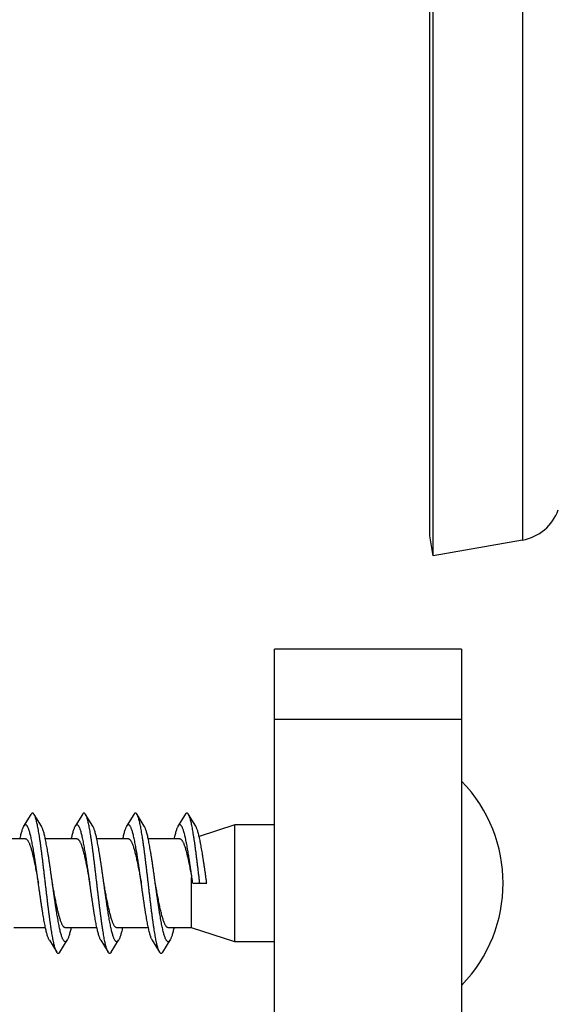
# Model space of a CAD drawing. Header units: millimetres. Extents: x 198 to 322, y 60 to 268.
# Tile 56 of 110: x 268.48 to 270.78, y 105.32 to 109.53. Entities that reach past the tile are written whole.
import ezdxf

# ---------------------------------------------------------------- set-up
doc = ezdxf.new("R2010")
doc.units = ezdxf.units.MM
doc.header["$LTSCALE"] = 30.734
doc.layers.get('0').update_dxf_attribs({"linetype": 'CONTINUOUS'})

msp = doc.modelspace()

# ---------------------------------------------------------------- linework, layer by layer
at = {"color": 7, "linetype": 'Continuous'}
for p, q in [((270.2467, 107.2384), (270.2467, 113.7384)), ((270.2317, 107.3235), (270.2317, 113.6534)), ((270.2467, 107.2384), (270.2317, 107.3235)), ((270.628, 107.3057), (270.2467, 107.2384)), ((269.5678, 98.8384), (269.5678, 106.8384)), ((270.3678, 106.8384), (269.5678, 106.8384)), ((270.3678, 106.8384), (270.3678, 98.8384)), ((268.5261, 106.1329), (268.4948, 106.0819)), ((268.5708, 106.0819), (268.5395, 106.1329)), ((268.7461, 106.1329), (268.7148, 106.0819)), ((268.7908, 106.0819), (268.7595, 106.1329)), ((268.9661, 106.1329), (268.9348, 106.0819)), ((269.0108, 106.0819), (268.9795, 106.1329)), ((269.1861, 106.1329), (269.1548, 106.0819)), ((269.2308, 106.0819), (269.1995, 106.1329)), ((269.3978, 106.0884), (269.2452, 106.0389)), ((269.3978, 105.5884), (269.3978, 106.0884)), ((269.5678, 106.0884), (269.3978, 106.0884)), ((268.5028, 106.0284), (268.3676, 106.0284)), ((268.7228, 106.0284), (268.5876, 106.0284)), ((268.9428, 106.0284), (268.8076, 106.0284)), ((269.1628, 106.0284), (269.0276, 106.0284)), ((269.2131, 105.6484), (269.2131, 105.8636)), ((269.2178, 105.8384), (269.2778, 105.8384)), ((268.588, 105.6484), (268.4528, 105.6484)), ((268.808, 105.6484), (268.6728, 105.6484)), ((269.028, 105.6484), (268.8928, 105.6484)), ((269.2131, 105.6484), (269.1128, 105.6484)), ((269.3978, 105.5884), (269.2131, 105.6484)), ((268.6048, 105.595), (268.6361, 105.5439)), ((268.6495, 105.5439), (268.6808, 105.595)), ((268.8248, 105.595), (268.8561, 105.5439)), ((268.8695, 105.5439), (268.9008, 105.595)), ((269.0448, 105.595), (269.0761, 105.5439)), ((269.0895, 105.5439), (269.1208, 105.595)), ((269.5678, 105.5884), (269.3978, 105.5884))]:
    msp.add_line(p, q, dxfattribs=at)
at = {"color": 9, "linetype": 'Continuous'}
for p, q in [((270.628, 113.6712), (270.628, 107.3057)), ((270.3678, 106.5384), (269.5678, 106.5384))]:
    msp.add_line(p, q, dxfattribs=at)
at = {"color": 7, "linetype": 'Continuous'}
for centre, radius, start, end in [((270.5933, 107.5026), 0.2, 280, 340), ((269.9188, 105.8384), 0.6261, 315.8157, 44.1819), ((263.2826, 104.7545), 6.0334, 10.3493, 10.59283)]:
    msp.add_arc(centre, radius, start, end, dxfattribs=at)
for points, knots in [([(268.5395, 106.1329), (268.5389, 106.1339), (268.5377, 106.1356), (268.5357, 106.1376), (268.5334, 106.1386), (268.531, 106.1382), (268.5288, 106.1367), (268.5272, 106.1348), (268.5263, 106.1334), (268.5261, 106.1329)], [0, 0, 0, 0, 0.00338891, 0.00623878, 0.00850358, 0.01063523, 0.01315365, 0.01639033, 0.01805762, 0.01805762, 0.01805762, 0.01805762]), ([(268.6361, 105.5439), (268.6356, 105.5447), (268.6344, 105.547), (268.6325, 105.5512), (268.6304, 105.5569), (268.6283, 105.5636), (268.6262, 105.5713), (268.6241, 105.58), (268.622, 105.5896), (268.6199, 105.6001), (268.6178, 105.6115), (268.6157, 105.6237), (268.6136, 105.6367), (268.6115, 105.6505), (268.6094, 105.6649), (268.6073, 105.68), (268.6052, 105.6956), (268.603, 105.7117), (268.6009, 105.7284), (268.5988, 105.7454), (268.5967, 105.7627), (268.5946, 105.7804), (268.5925, 105.7982), (268.5904, 105.8162), (268.5883, 105.8343), (268.5862, 105.8523), (268.5841, 105.8704), (268.5819, 105.8883), (268.5798, 105.906), (268.5777, 105.9235), (268.5756, 105.9407), (268.5735, 105.9575), (268.5714, 105.9739), (268.5693, 105.9898), (268.5672, 106.0051), (268.5651, 106.0198), (268.563, 106.0339), (268.5609, 106.0472), (268.5587, 106.0598), (268.5566, 106.0716), (268.5545, 106.0825), (268.5524, 106.0926), (268.5503, 106.1017), (268.5482, 106.1099), (268.5461, 106.117), (268.5441, 106.1232), (268.542, 106.1283), (268.5404, 106.1314), (268.5396, 106.1328), (268.5395, 106.1329)], [0, 0, 0, 0, 0.0026234, 0.0077206, 0.013789, 0.0208193, 0.0288148, 0.0377631, 0.0476237, 0.058361, 0.0699689, 0.0823932, 0.0955696, 0.1094844, 0.1240899, 0.1393081, 0.1550871, 0.1714071, 0.1881834, 0.2053317, 0.2228372, 0.2406286, 0.2586099, 0.2767305, 0.2949576, 0.3131936, 0.3313526, 0.3494211, 0.3673169, 0.3849439, 0.4022651, 0.4192375, 0.4357695, 0.4517907, 0.4672891, 0.4821887, 0.4964121, 0.509939, 0.5227277, 0.534711, 0.5458465, 0.5561263, 0.5655003, 0.5739281, 0.5814096, 0.587928, 0.5934679, 0.5980454, 0.5983237, 0.5983237, 0.5983237, 0.5983237]), ([(268.7595, 106.1329), (268.7589, 106.1339), (268.7577, 106.1357), (268.7555, 106.1377), (268.7532, 106.1386), (268.7508, 106.1382), (268.7487, 106.1365), (268.7471, 106.1346), (268.7463, 106.1333), (268.7461, 106.1329)], [0, 0, 0, 0, 0.00363279, 0.00642834, 0.00866642, 0.01080812, 0.01337225, 0.0166755, 0.01805679, 0.01805679, 0.01805679, 0.01805679]), ([(268.8561, 105.5439), (268.8555, 105.5448), (268.8542, 105.5472), (268.8523, 105.5516), (268.8502, 105.5573), (268.8481, 105.5641), (268.846, 105.5719), (268.8439, 105.5807), (268.8418, 105.5904), (268.8397, 105.601), (268.8376, 105.6124), (268.8355, 105.6247), (268.8334, 105.6378), (268.8313, 105.6516), (268.8292, 105.666), (268.8271, 105.6811), (268.825, 105.6968), (268.8229, 105.713), (268.8208, 105.7297), (268.8187, 105.7467), (268.8166, 105.7641), (268.8144, 105.7817), (268.8123, 105.7996), (268.8102, 105.8176), (268.8081, 105.8356), (268.806, 105.8537), (268.8039, 105.8718), (268.8018, 105.8897), (268.7997, 105.9074), (268.7976, 105.9249), (268.7955, 105.942), (268.7933, 105.9588), (268.7912, 105.9751), (268.7891, 105.991), (268.787, 106.0062), (268.7849, 106.0209), (268.7828, 106.0349), (268.7807, 106.0482), (268.7786, 106.0607), (268.7765, 106.0725), (268.7744, 106.0833), (268.7723, 106.0933), (268.7702, 106.1024), (268.7681, 106.1104), (268.766, 106.1175), (268.7639, 106.1236), (268.7618, 106.1287), (268.7603, 106.1316), (268.7595, 106.1329)], [0, 0, 0, 0, 0.0029843, 0.00815, 0.0142933, 0.0214063, 0.0294685, 0.0384841, 0.0484208, 0.059229, 0.0708897, 0.0833769, 0.096626, 0.1105808, 0.1252312, 0.1405078, 0.1563292, 0.1726727, 0.1894868, 0.2066814, 0.2241907, 0.2419968, 0.2600085, 0.2781327, 0.2963503, 0.3145925, 0.3327611, 0.3507973, 0.3686752, 0.3862995, 0.4035843, 0.4205157, 0.4370213, 0.453013, 0.46845, 0.4833019, 0.4974888, 0.5109482, 0.5236715, 0.5356001, 0.5466735, 0.5568747, 0.5661798, 0.5745442, 0.5819439, 0.5883855, 0.5938554, 0.5983235, 0.5983235, 0.5983235, 0.5983235]), ([(268.9795, 106.1329), (268.9795, 106.133), (268.9788, 106.1341), (268.9775, 106.1359), (268.9754, 106.1378), (268.973, 106.1386), (268.9707, 106.1381), (268.9685, 106.1364), (268.9671, 106.1345), (268.9663, 106.1332), (268.9661, 106.1329)], [0, 0, 0, 0, 0.00034846, 0.00387421, 0.00661475, 0.00882828, 0.01098628, 0.01359624, 0.01696423, 0.01805693, 0.01805693, 0.01805693, 0.01805693]), ([(269.0761, 105.5439), (269.0755, 105.5449), (269.0741, 105.5474), (269.0722, 105.552), (269.0701, 105.5578), (269.068, 105.5647), (269.0659, 105.5726), (269.0638, 105.5814), (269.0617, 105.5911), (269.0596, 105.6018), (269.0575, 105.6133), (269.0554, 105.6257), (269.0533, 105.6388), (269.0512, 105.6527), (269.049, 105.6672), (269.0469, 105.6823), (269.0448, 105.698), (269.0427, 105.7143), (269.0406, 105.7309), (269.0385, 105.748), (269.0364, 105.7654), (269.0343, 105.7831), (269.0322, 105.801), (269.0301, 105.819), (269.028, 105.837), (269.0258, 105.8551), (269.0237, 105.8731), (269.0216, 105.891), (269.0195, 105.9087), (269.0174, 105.9262), (269.0153, 105.9433), (269.0132, 105.96), (269.0111, 105.9764), (269.009, 105.9922), (269.0069, 106.0074), (269.0047, 106.022), (269.0026, 106.036), (269.0005, 106.0492), (268.9984, 106.0617), (268.9963, 106.0733), (268.9942, 106.0841), (268.9921, 106.094), (268.99, 106.103), (268.9879, 106.111), (268.9858, 106.118), (268.9837, 106.1241), (268.9817, 106.1289), (268.9802, 106.1317), (268.9795, 106.1329)], [0, 0, 0, 0, 0.0033501, 0.0085883, 0.0148021, 0.0219925, 0.030135, 0.0392119, 0.0492172, 0.060104, 0.0718212, 0.0843619, 0.097676, 0.1116927, 0.1263773, 0.1417006, 0.1575817, 0.1739478, 0.190787, 0.2080215, 0.2255587, 0.2433661, 0.2613946, 0.2795472, 0.2977488, 0.3159836, 0.3341606, 0.3521841, 0.3700305, 0.3876389, 0.4049146, 0.4217955, 0.4382623, 0.454229, 0.4696159, 0.4844089, 0.4985497, 0.5119638, 0.5246126, 0.5364776, 0.5474969, 0.5576226, 0.5668517, 0.5751483, 0.5824779, 0.5888377, 0.5942339, 0.5983237, 0.5983237, 0.5983237, 0.5983237]), ([(269.1995, 106.1329), (269.1994, 106.1331), (269.1987, 106.1343), (269.1973, 106.1361), (269.1952, 106.1379), (269.1928, 106.1386), (269.1905, 106.138), (269.1883, 106.1362), (269.187, 106.1343), (269.1862, 106.1331), (269.1861, 106.1329)], [0, 0, 0, 0, 0.00065122, 0.00411331, 0.00679821, 0.00898851, 0.01116769, 0.01382603, 0.01725711, 0.01805693, 0.01805693, 0.01805693, 0.01805693]), ([(269.2478, 105.8384), (269.2471, 105.8445), (269.2457, 105.8565), (269.2436, 105.8745), (269.2415, 105.8924), (269.2393, 105.9101), (269.2372, 105.9275), (269.2351, 105.9446), (269.233, 105.9613), (269.2309, 105.9776), (269.2288, 105.9933), (269.2267, 106.0085), (269.2246, 106.0231), (269.2225, 106.037), (269.2204, 106.0502), (269.2183, 106.0626), (269.2162, 106.0742), (269.2141, 106.0849), (269.212, 106.0948), (269.2099, 106.1037), (269.2078, 106.1116), (269.2057, 106.1185), (269.2036, 106.1245), (269.2016, 106.1292), (269.2002, 106.1319), (269.1995, 106.1329)], [0, 0, 0, 0, 0.0182136, 0.0363852, 0.054417, 0.0722293, 0.0898086, 0.1070702, 0.1239226, 0.1403382, 0.156268, 0.1716267, 0.1863545, 0.2004386, 0.2138077, 0.2263947, 0.2381872, 0.2491444, 0.2592108, 0.2683581, 0.2765808, 0.2838434, 0.2901255, 0.295444, 0.2991619, 0.2991619, 0.2991619, 0.2991619]), ([(268.4948, 106.0819), (268.4941, 106.0808), (268.4927, 106.0782), (268.4906, 106.0736), (268.4884, 106.0678), (268.4862, 106.0611), (268.484, 106.0534), (268.4818, 106.045), (268.4798, 106.0365), (268.4786, 106.0309), (268.478, 106.0284)], [0, 0, 0, 0, 0.003659, 0.00899959, 0.01520602, 0.02227155, 0.03020229, 0.03896505, 0.04851578, 0.05620771, 0.05620771, 0.05620771, 0.05620771]), ([(268.5578, 105.8384), (268.5576, 105.8397), (268.5567, 105.8462), (268.555, 105.858), (268.5528, 105.8737), (268.5506, 105.8893), (268.5484, 105.9046), (268.5462, 105.9197), (268.544, 105.9345), (268.5418, 105.9489), (268.5396, 105.9628), (268.5374, 105.9763), (268.5351, 105.9892), (268.5329, 106.0015), (268.5307, 106.0131), (268.5285, 106.024), (268.5263, 106.0342), (268.5241, 106.0436), (268.5219, 106.0522), (268.5197, 106.06), (268.5175, 106.0668), (268.5153, 106.0728), (268.5131, 106.0778), (268.5109, 106.0819), (268.5087, 106.085), (268.5065, 106.0872), (268.5042, 106.0884), (268.5017, 106.0885), (268.4994, 106.0874), (268.4972, 106.0854), (268.4957, 106.0834), (268.4949, 106.0821), (268.4948, 106.0819)], [0, 0, 0, 0, 0.0038189, 0.0197615, 0.0356528, 0.0514073, 0.0669343, 0.0822102, 0.0971793, 0.1117537, 0.1258766, 0.1395305, 0.1526377, 0.1651281, 0.1769904, 0.1881735, 0.1986149, 0.208286, 0.2171727, 0.2252279, 0.2324215, 0.2387605, 0.244231, 0.2488331, 0.2526105, 0.2556477, 0.258112, 0.2603273, 0.2627306, 0.2656677, 0.2693251, 0.2701443, 0.2701443, 0.2701443, 0.2701443]), ([(268.6178, 105.8384), (268.6176, 105.8397), (268.6167, 105.8462), (268.615, 105.858), (268.6128, 105.8737), (268.6106, 105.8893), (268.6084, 105.9046), (268.6062, 105.9197), (268.604, 105.9345), (268.6018, 105.9489), (268.5996, 105.9628), (268.5974, 105.9763), (268.5951, 105.9892), (268.5929, 106.0015), (268.5907, 106.0131), (268.5885, 106.024), (268.5863, 106.0342), (268.5841, 106.0436), (268.5819, 106.0522), (268.5797, 106.06), (268.5775, 106.0668), (268.5753, 106.0728), (268.5731, 106.0777), (268.5716, 106.0806), (268.5708, 106.0819)], [0, 0, 0, 0, 0.0038189, 0.0197615, 0.0356528, 0.0514073, 0.0669343, 0.0822102, 0.0971793, 0.1117537, 0.1258766, 0.1395305, 0.1526377, 0.1651281, 0.1769904, 0.1881735, 0.1986149, 0.208286, 0.2171727, 0.2252279, 0.2324215, 0.2387605, 0.244231, 0.2486341, 0.2486341, 0.2486341, 0.2486341]), ([(268.7148, 106.0819), (268.7147, 106.0818), (268.7139, 106.0804), (268.7122, 106.0773), (268.71, 106.0722), (268.7078, 106.0662), (268.7056, 106.0592), (268.7034, 106.0514), (268.7012, 106.0427), (268.6994, 106.035), (268.6984, 106.0301), (268.698, 106.0284)], [0, 0, 0, 0, 0.00023704, 0.0049329, 0.01049349, 0.01691448, 0.0242043, 0.03235058, 0.04131421, 0.05106444, 0.05620833, 0.05620833, 0.05620833, 0.05620833]), ([(268.7778, 105.8384), (268.7774, 105.841), (268.7763, 105.8489), (268.7745, 105.862), (268.7723, 105.8777), (268.7701, 105.8932), (268.7679, 105.9085), (268.7656, 105.9235), (268.7634, 105.9382), (268.7612, 105.9525), (268.759, 105.9663), (268.7568, 105.9796), (268.7546, 105.9923), (268.7524, 106.0045), (268.7502, 106.0159), (268.748, 106.0267), (268.7458, 106.0367), (268.7435, 106.0459), (268.7413, 106.0543), (268.7391, 106.0618), (268.7369, 106.0684), (268.7348, 106.0741), (268.7326, 106.0789), (268.7304, 106.0827), (268.7282, 106.0856), (268.7259, 106.0876), (268.7236, 106.0886), (268.7211, 106.0883), (268.7188, 106.087), (268.7167, 106.0848), (268.7154, 106.0829), (268.7148, 106.0819)], [0, 0, 0, 0, 0.0078641, 0.0238046, 0.0396717, 0.0553718, 0.0708348, 0.0860456, 0.1009206, 0.1153758, 0.1293918, 0.1429149, 0.1558664, 0.1681995, 0.1798984, 0.1908967, 0.201139, 0.2106196, 0.219299, 0.2271338, 0.2341122, 0.240233, 0.2454806, 0.2498664, 0.2534477, 0.2563181, 0.2586804, 0.2609032, 0.2634163, 0.2665229, 0.2701442, 0.2701442, 0.2701442, 0.2701442]), ([(268.8378, 105.8384), (268.8374, 105.841), (268.8363, 105.8489), (268.8345, 105.862), (268.8323, 105.8777), (268.8301, 105.8932), (268.8279, 105.9085), (268.8256, 105.9235), (268.8234, 105.9382), (268.8212, 105.9525), (268.819, 105.9663), (268.8168, 105.9796), (268.8146, 105.9923), (268.8124, 106.0045), (268.8102, 106.0159), (268.808, 106.0267), (268.8058, 106.0367), (268.8035, 106.0459), (268.8013, 106.0543), (268.7991, 106.0618), (268.7969, 106.0684), (268.7948, 106.0741), (268.7927, 106.0785), (268.7914, 106.081), (268.7908, 106.0819)], [0, 0, 0, 0, 0.0078641, 0.0238046, 0.0396717, 0.0553718, 0.0708348, 0.0860456, 0.1009206, 0.1153758, 0.1293918, 0.1429149, 0.1558664, 0.1681995, 0.1798984, 0.1908967, 0.201139, 0.2106196, 0.219299, 0.2271338, 0.2341122, 0.240233, 0.2454806, 0.2486347, 0.2486347, 0.2486347, 0.2486347]), ([(268.9348, 106.0819), (268.9345, 106.0815), (268.9335, 106.0797), (268.9317, 106.0761), (268.9295, 106.0708), (268.9273, 106.0645), (268.9251, 106.0573), (268.9229, 106.0493), (268.9207, 106.0404), (268.9191, 106.0333), (268.9182, 106.0293), (268.918, 106.0284)], [0, 0, 0, 0, 0.00134884, 0.00626384, 0.01204221, 0.01868221, 0.0261945, 0.03455138, 0.04371131, 0.05366729, 0.05620778, 0.05620778, 0.05620778, 0.05620778]), ([(268.9978, 105.8384), (268.9972, 105.8424), (268.9959, 105.8516), (268.9939, 105.866), (268.9917, 105.8816), (268.9895, 105.8971), (268.9873, 105.9123), (268.9851, 105.9273), (268.9829, 105.9418), (268.9807, 105.956), (268.9784, 105.9697), (268.9762, 105.9829), (268.974, 105.9955), (268.9718, 106.0074), (268.9696, 106.0187), (268.9674, 106.0293), (268.9652, 106.0391), (268.963, 106.0481), (268.9608, 106.0563), (268.9586, 106.0636), (268.9564, 106.07), (268.9542, 106.0754), (268.952, 106.08), (268.9498, 106.0836), (268.9476, 106.0862), (268.9454, 106.0879), (268.943, 106.0886), (268.9405, 106.0881), (268.9383, 106.0865), (268.9364, 106.0843), (268.9352, 106.0827), (268.9348, 106.0819)], [0, 0, 0, 0, 0.01191, 0.027846, 0.0436781, 0.0593139, 0.0747243, 0.0898596, 0.1046307, 0.1189748, 0.1328772, 0.1462603, 0.1590505, 0.1712336, 0.182761, 0.1935674, 0.2036186, 0.2129024, 0.2213692, 0.2289834, 0.2357491, 0.2416487, 0.2466727, 0.2508493, 0.2542387, 0.2569542, 0.2592397, 0.2614991, 0.2641407, 0.2674253, 0.270145, 0.270145, 0.270145, 0.270145]), ([(269.0578, 105.8384), (269.0572, 105.8424), (269.0559, 105.8516), (269.0539, 105.866), (269.0517, 105.8816), (269.0495, 105.8971), (269.0473, 105.9123), (269.0451, 105.9273), (269.0429, 105.9418), (269.0407, 105.956), (269.0384, 105.9697), (269.0362, 105.9829), (269.034, 105.9955), (269.0318, 106.0074), (269.0296, 106.0187), (269.0274, 106.0293), (269.0252, 106.0391), (269.023, 106.0481), (269.0208, 106.0563), (269.0186, 106.0636), (269.0164, 106.07), (269.0142, 106.0754), (269.0123, 106.0793), (269.0112, 106.0813), (269.0108, 106.0819)], [0, 0, 0, 0, 0.01191, 0.027846, 0.0436781, 0.0593139, 0.0747243, 0.0898596, 0.1046307, 0.1189748, 0.1328772, 0.1462603, 0.1590505, 0.1712336, 0.182761, 0.1935674, 0.2036186, 0.2129024, 0.2213692, 0.2289834, 0.2357491, 0.2416487, 0.2466727, 0.2486348, 0.2486348, 0.2486348, 0.2486348]), ([(269.1548, 106.0819), (269.1543, 106.0812), (269.1531, 106.079), (269.1511, 106.0748), (269.1489, 106.0692), (269.1467, 106.0627), (269.1445, 106.0553), (269.1423, 106.0471), (269.1401, 106.038), (269.1387, 106.0317), (269.138, 106.0284)], [0, 0, 0, 0, 0.00251605, 0.00764967, 0.01364326, 0.02050824, 0.02823906, 0.03680105, 0.046163, 0.05620893, 0.05620893, 0.05620893, 0.05620893]), ([(269.2178, 105.8384), (269.217, 105.8437), (269.2156, 105.8542), (269.2134, 105.87), (269.2112, 105.8856), (269.2089, 105.901), (269.2067, 105.9161), (269.2045, 105.931), (269.2023, 105.9455), (269.2001, 105.9595), (269.1979, 105.9731), (269.1957, 105.9861), (269.1935, 105.9986), (269.1913, 106.0104), (269.189, 106.0215), (269.1868, 106.0319), (269.1846, 106.0415), (269.1824, 106.0503), (269.1802, 106.0582), (269.178, 106.0653), (269.1758, 106.0714), (269.1736, 106.0767), (269.1714, 106.081), (269.1693, 106.0843), (269.1671, 106.0867), (269.1648, 106.0882), (269.1623, 106.0886), (269.1599, 106.0878), (269.1577, 106.086), (269.156, 106.0838), (269.1551, 106.0824), (269.1548, 106.0819)], [0, 0, 0, 0, 0.015961, 0.0318816, 0.047668, 0.0632449, 0.0785989, 0.0936484, 0.1083068, 0.1225501, 0.1363292, 0.1495636, 0.1622007, 0.1742269, 0.1855752, 0.1961862, 0.2060514, 0.2151322, 0.2233816, 0.2307817, 0.2373307, 0.2430067, 0.2478097, 0.251782, 0.2549854, 0.2575607, 0.259798, 0.2621206, 0.2649067, 0.268379, 0.2701448, 0.2701448, 0.2701448, 0.2701448]), ([(269.2778, 105.8384), (269.277, 105.8437), (269.2756, 105.8542), (269.2734, 105.87), (269.2712, 105.8856), (269.2689, 105.901), (269.2667, 105.9161), (269.2645, 105.931), (269.2623, 105.9455), (269.2601, 105.9595), (269.2579, 105.9731), (269.2557, 105.9861), (269.2535, 105.9986), (269.2513, 106.0104), (269.249, 106.0215), (269.2468, 106.0319), (269.2446, 106.0415), (269.2424, 106.0503), (269.2402, 106.0582), (269.238, 106.0653), (269.2358, 106.0714), (269.2336, 106.0767), (269.2319, 106.08), (269.231, 106.0817), (269.2308, 106.0819)], [0, 0, 0, 0, 0.015961, 0.0318816, 0.047668, 0.0632449, 0.0785989, 0.0936484, 0.1083068, 0.1225501, 0.1363292, 0.1495636, 0.1622007, 0.1742269, 0.1855752, 0.1961862, 0.2060514, 0.2151322, 0.2233816, 0.2307817, 0.2373307, 0.2430067, 0.2478097, 0.2486344, 0.2486344, 0.2486344, 0.2486344]), ([(268.5028, 106.0284), (268.5032, 106.0284), (268.5044, 106.0283), (268.5065, 106.0275), (268.5088, 106.0257), (268.5112, 106.0231), (268.5135, 106.0197), (268.5158, 106.0156), (268.5181, 106.0106), (268.5205, 106.0049), (268.5228, 105.9984), (268.5251, 105.9912), (268.5274, 105.9833), (268.5298, 105.9748), (268.5321, 105.9657), (268.5344, 105.956), (268.5368, 105.9458), (268.5391, 105.9351), (268.5414, 105.924), (268.5438, 105.9125), (268.5461, 105.9007), (268.5484, 105.8886), (268.5508, 105.8762), (268.5531, 105.8637), (268.5555, 105.8511), (268.557, 105.8427), (268.5578, 105.8384)], [0, 0, 0, 0, 0.0011724, 0.0036629, 0.0065531, 0.0099952, 0.0140852, 0.0188675, 0.0243485, 0.0305292, 0.037416, 0.044978, 0.0531782, 0.0620137, 0.0714435, 0.0814097, 0.0918938, 0.1028598, 0.1142382, 0.1259794, 0.1380671, 0.1504269, 0.162984, 0.1757241, 0.1885843, 0.2014815, 0.2014815, 0.2014815, 0.2014815]), ([(268.7228, 106.0284), (268.7232, 106.0284), (268.7244, 106.0283), (268.7265, 106.0275), (268.7288, 106.0257), (268.7312, 106.0231), (268.7335, 106.0197), (268.7358, 106.0155), (268.7381, 106.0106), (268.7405, 106.0048), (268.7428, 105.9984), (268.7451, 105.9912), (268.7474, 105.9833), (268.7498, 105.9748), (268.7521, 105.9657), (268.7544, 105.956), (268.7568, 105.9458), (268.7591, 105.9351), (268.7614, 105.924), (268.7638, 105.9125), (268.7661, 105.9007), (268.7684, 105.8886), (268.7708, 105.8762), (268.7731, 105.8637), (268.7755, 105.8511), (268.777, 105.8427), (268.7778, 105.8384)], [0, 0, 0, 0, 0.0011731, 0.0036635, 0.0065541, 0.009997, 0.0140865, 0.0188692, 0.0243518, 0.0305319, 0.0374185, 0.0449821, 0.0531832, 0.0620173, 0.0714482, 0.0814178, 0.0918984, 0.1028631, 0.1142428, 0.1259829, 0.1380688, 0.1504279, 0.162985, 0.1757245, 0.1885844, 0.2014815, 0.2014815, 0.2014815, 0.2014815]), ([(268.9428, 106.0284), (268.9432, 106.0284), (268.9444, 106.0283), (268.9465, 106.0275), (268.9488, 106.0257), (268.9512, 106.0231), (268.9535, 106.0197), (268.9558, 106.0155), (268.9581, 106.0106), (268.9605, 106.0048), (268.9628, 105.9984), (268.9651, 105.9912), (268.9674, 105.9833), (268.9698, 105.9748), (268.9721, 105.9657), (268.9744, 105.956), (268.9768, 105.9458), (268.9791, 105.9351), (268.9814, 105.924), (268.9838, 105.9125), (268.9861, 105.9007), (268.9884, 105.8886), (268.9908, 105.8762), (268.9931, 105.8637), (268.9955, 105.8511), (268.997, 105.8427), (268.9978, 105.8384)], [0, 0, 0, 0, 0.0011735, 0.0036637, 0.0065543, 0.0099972, 0.0140866, 0.0188692, 0.0243517, 0.0305318, 0.0374183, 0.0449817, 0.0531827, 0.062017, 0.0714479, 0.0814172, 0.0918983, 0.1028638, 0.1142447, 0.1259845, 0.1380698, 0.1504291, 0.1629865, 0.1757251, 0.1885846, 0.2014815, 0.2014815, 0.2014815, 0.2014815]), ([(269.1628, 106.0284), (269.1632, 106.0284), (269.1644, 106.0283), (269.1665, 106.0275), (269.1689, 106.0257), (269.1712, 106.0231), (269.1735, 106.0197), (269.1758, 106.0155), (269.1782, 106.0106), (269.1805, 106.0048), (269.1828, 105.9983), (269.1851, 105.9911), (269.1875, 105.9833), (269.1898, 105.9748), (269.1921, 105.9656), (269.1945, 105.956), (269.1968, 105.9457), (269.1991, 105.935), (269.2015, 105.9239), (269.2038, 105.9124), (269.2061, 105.9006), (269.2085, 105.8885), (269.2108, 105.8761), (269.2124, 105.8678), (269.2131, 105.8636)], [0, 0, 0, 0, 0.0011856, 0.0036784, 0.0065667, 0.0100164, 0.014114, 0.0188926, 0.0243778, 0.0305744, 0.0374586, 0.0450166, 0.0532383, 0.0620773, 0.0714964, 0.0814836, 0.09198, 0.1029291, 0.1143187, 0.1260859, 0.1381574, 0.1505144, 0.1631013, 0.1758368, 0.1758368, 0.1758368, 0.1758368]), ([(268.6048, 105.595), (268.6044, 105.5955), (268.6033, 105.5975), (268.6014, 105.6013), (268.5992, 105.6068), (268.597, 105.6132), (268.5948, 105.6205), (268.5926, 105.6286), (268.5904, 105.6376), (268.5882, 105.6474), (268.586, 105.658), (268.5838, 105.6692), (268.5816, 105.6812), (268.5794, 105.6938), (268.5772, 105.7069), (268.575, 105.7206), (268.5727, 105.7348), (268.5705, 105.7494), (268.5683, 105.7643), (268.5661, 105.7795), (268.5639, 105.795), (268.5617, 105.8106), (268.5596, 105.8251), (268.5583, 105.8344), (268.5578, 105.8384)], [0, 0, 0, 0, 0.0018947, 0.0069036, 0.0127835, 0.0195401, 0.0271499, 0.0355912, 0.0448618, 0.0549166, 0.0657021, 0.0772097, 0.0893937, 0.1021838, 0.115539, 0.129436, 0.1437953, 0.158542, 0.173664, 0.189088, 0.2047231, 0.2205329, 0.2364744, 0.2486348, 0.2486348, 0.2486348, 0.2486348]), ([(268.6728, 105.6484), (268.6724, 105.6484), (268.6712, 105.6485), (268.6691, 105.6493), (268.6667, 105.6511), (268.6644, 105.6537), (268.6621, 105.6571), (268.6598, 105.6613), (268.6574, 105.6663), (268.6551, 105.672), (268.6528, 105.6785), (268.6505, 105.6857), (268.6481, 105.6935), (268.6458, 105.702), (268.6435, 105.7112), (268.6411, 105.7208), (268.6388, 105.731), (268.6365, 105.7417), (268.6341, 105.7529), (268.6318, 105.7644), (268.6295, 105.7762), (268.6271, 105.7883), (268.6248, 105.8006), (268.6225, 105.8131), (268.6201, 105.8258), (268.6186, 105.8342), (268.6178, 105.8384)], [0, 0, 0, 0, 0.0011731, 0.0036635, 0.0065541, 0.0099969, 0.0140864, 0.0188691, 0.0243515, 0.0305317, 0.0374182, 0.0449816, 0.0531825, 0.0620168, 0.0714474, 0.0814162, 0.0918975, 0.1028623, 0.1142415, 0.1259818, 0.1380683, 0.1504276, 0.1629847, 0.1757244, 0.1885844, 0.2014815, 0.2014815, 0.2014815, 0.2014815]), ([(268.6808, 105.595), (268.6804, 105.5942), (268.6792, 105.5926), (268.6774, 105.5904), (268.6751, 105.5888), (268.6727, 105.5882), (268.6703, 105.5889), (268.668, 105.5906), (268.6658, 105.5932), (268.6636, 105.5968), (268.6614, 105.6013), (268.6592, 105.6068), (268.657, 105.6132), (268.6548, 105.6205), (268.6526, 105.6286), (268.6504, 105.6376), (268.6482, 105.6474), (268.646, 105.658), (268.6438, 105.6692), (268.6416, 105.6812), (268.6394, 105.6938), (268.6372, 105.7069), (268.635, 105.7206), (268.6327, 105.7348), (268.6305, 105.7494), (268.6283, 105.7643), (268.6261, 105.7795), (268.6239, 105.795), (268.6217, 105.8106), (268.6196, 105.8251), (268.6183, 105.8344), (268.6178, 105.8384)], [0, 0, 0, 0, 0.0026648, 0.0059606, 0.0086074, 0.0108709, 0.0131559, 0.0158587, 0.0192352, 0.0234049, 0.0284138, 0.0342937, 0.0410503, 0.0486601, 0.0571014, 0.066372, 0.0764268, 0.0872123, 0.0987199, 0.1109039, 0.123694, 0.1370492, 0.1509462, 0.1653055, 0.1800522, 0.1951742, 0.2105982, 0.2262333, 0.2420431, 0.2579846, 0.270145, 0.270145, 0.270145, 0.270145]), ([(268.8248, 105.595), (268.8242, 105.5958), (268.8229, 105.5983), (268.8209, 105.6026), (268.8187, 105.6083), (268.8165, 105.615), (268.8143, 105.6225), (268.8121, 105.6308), (268.8099, 105.64), (268.8077, 105.65), (268.8054, 105.6607), (268.8032, 105.6722), (268.801, 105.6843), (268.7988, 105.6971), (268.7966, 105.7104), (268.7944, 105.7242), (268.7922, 105.7385), (268.79, 105.7531), (268.7878, 105.7681), (268.7855, 105.7834), (268.7833, 105.799), (268.7811, 105.8146), (268.7793, 105.8278), (268.7782, 105.8358), (268.7778, 105.8384)], [0, 0, 0, 0, 0.0030853, 0.0083121, 0.0144175, 0.0213927, 0.0292103, 0.0378686, 0.0473436, 0.0575849, 0.0685554, 0.0802436, 0.092586, 0.1055156, 0.1190206, 0.1330426, 0.1474995, 0.1623477, 0.1775573, 0.1930397, 0.2087162, 0.2245737, 0.2405325, 0.2486348, 0.2486348, 0.2486348, 0.2486348]), ([(268.8928, 105.6484), (268.8924, 105.6484), (268.8912, 105.6485), (268.8891, 105.6493), (268.8867, 105.6511), (268.8844, 105.6537), (268.8821, 105.6571), (268.8798, 105.6613), (268.8774, 105.6663), (268.8751, 105.672), (268.8728, 105.6785), (268.8705, 105.6857), (268.8681, 105.6935), (268.8658, 105.702), (268.8635, 105.7112), (268.8611, 105.7208), (268.8588, 105.731), (268.8565, 105.7417), (268.8541, 105.7529), (268.8518, 105.7644), (268.8495, 105.7762), (268.8471, 105.7883), (268.8448, 105.8006), (268.8425, 105.8131), (268.8401, 105.8258), (268.8386, 105.8342), (268.8378, 105.8384)], [0, 0, 0, 0, 0.0011727, 0.0036631, 0.0065534, 0.0099957, 0.0140855, 0.0188678, 0.0243489, 0.0305295, 0.0374159, 0.0449775, 0.0531775, 0.0620131, 0.0714426, 0.0814083, 0.091893, 0.1028592, 0.1142374, 0.1259788, 0.1380668, 0.1504267, 0.1629838, 0.175724, 0.1885843, 0.2014815, 0.2014815, 0.2014815, 0.2014815]), ([(268.9008, 105.595), (268.9002, 105.594), (268.8989, 105.5921), (268.8968, 105.5899), (268.8945, 105.5885), (268.892, 105.5883), (268.8897, 105.5892), (268.8874, 105.5912), (268.8852, 105.5941), (268.883, 105.5979), (268.8809, 105.6026), (268.8787, 105.6083), (268.8765, 105.615), (268.8743, 105.6225), (268.8721, 105.6308), (268.8699, 105.64), (268.8677, 105.65), (268.8654, 105.6607), (268.8632, 105.6722), (268.861, 105.6843), (268.8588, 105.6971), (268.8566, 105.7104), (268.8544, 105.7242), (268.8522, 105.7385), (268.85, 105.7531), (268.8478, 105.7681), (268.8455, 105.7834), (268.8433, 105.799), (268.8411, 105.8146), (268.8393, 105.8278), (268.8382, 105.8358), (268.8378, 105.8384)], [0, 0, 0, 0, 0.0035716, 0.0066846, 0.0092039, 0.0114308, 0.0137879, 0.016645, 0.0202158, 0.0245948, 0.0298215, 0.035927, 0.0429022, 0.0507198, 0.059378, 0.0688531, 0.0790944, 0.0900649, 0.101753, 0.1140955, 0.1270251, 0.14053, 0.1545521, 0.169009, 0.1838572, 0.1990668, 0.2145492, 0.2302257, 0.2460832, 0.262042, 0.2701443, 0.2701443, 0.2701443, 0.2701443]), ([(269.0448, 105.595), (269.044, 105.5962), (269.0425, 105.5991), (269.0403, 105.604), (269.0381, 105.6099), (269.0359, 105.6168), (269.0337, 105.6245), (269.0315, 105.6331), (269.0293, 105.6425), (269.0271, 105.6527), (269.0249, 105.6636), (269.0227, 105.6752), (269.0205, 105.6875), (269.0183, 105.7004), (269.016, 105.7138), (269.0138, 105.7278), (269.0116, 105.7421), (269.0094, 105.7569), (269.0072, 105.772), (269.005, 105.7874), (269.0028, 105.8029), (269.0006, 105.8186), (268.9989, 105.8305), (268.998, 105.8371), (268.9978, 105.8384)], [0, 0, 0, 0, 0.0043278, 0.0097786, 0.0161073, 0.023297, 0.0313274, 0.0401995, 0.0498729, 0.0602957, 0.0714577, 0.0833189, 0.0958113, 0.1088899, 0.1225364, 0.136674, 0.1512261, 0.1661798, 0.1814667, 0.1969969, 0.2127271, 0.2286215, 0.2445868, 0.2486342, 0.2486342, 0.2486342, 0.2486342]), ([(269.1208, 105.595), (269.1207, 105.5948), (269.1199, 105.5935), (269.1184, 105.5915), (269.1162, 105.5895), (269.1139, 105.5884), (269.1114, 105.5884), (269.1091, 105.5897), (269.1069, 105.5918), (269.1047, 105.5949), (269.1025, 105.599), (269.1003, 105.604), (269.0981, 105.6099), (269.0959, 105.6168), (269.0937, 105.6245), (269.0915, 105.6331), (269.0893, 105.6425), (269.0871, 105.6527), (269.0849, 105.6636), (269.0827, 105.6752), (269.0805, 105.6875), (269.0783, 105.7004), (269.076, 105.7138), (269.0738, 105.7278), (269.0716, 105.7421), (269.0694, 105.7569), (269.0672, 105.772), (269.065, 105.7874), (269.0628, 105.8029), (269.0606, 105.8186), (269.0589, 105.8305), (269.058, 105.8371), (269.0578, 105.8384)], [0, 0, 0, 0, 0.0007578, 0.0044283, 0.0073715, 0.0097817, 0.0119997, 0.0144541, 0.0174793, 0.0212492, 0.0258379, 0.0312887, 0.0376174, 0.0448071, 0.0528374, 0.0617096, 0.071383, 0.0818058, 0.0929678, 0.104829, 0.1173214, 0.1304, 0.1440465, 0.1581841, 0.1727362, 0.1876899, 0.2029768, 0.218507, 0.2342372, 0.2501316, 0.2660969, 0.2701443, 0.2701443, 0.2701443, 0.2701443]), ([(269.1128, 105.6484), (269.1125, 105.6484), (269.1114, 105.6485), (269.1094, 105.6492), (269.107, 105.6509), (269.1047, 105.6534), (269.1023, 105.6567), (269.1, 105.6608), (269.0977, 105.6658), (269.0953, 105.6715), (269.093, 105.6779), (269.0906, 105.6851), (269.0883, 105.6929), (269.086, 105.7014), (269.0836, 105.7106), (269.0813, 105.7203), (269.0789, 105.7305), (269.0766, 105.7412), (269.0742, 105.7524), (269.0719, 105.764), (269.0695, 105.7759), (269.0672, 105.788), (269.0648, 105.8004), (269.0625, 105.813), (269.0601, 105.8257), (269.0586, 105.8342), (269.0578, 105.8384)], [0, 0, 0, 0, 0.0008678, 0.0033389, 0.006184, 0.0095754, 0.0136181, 0.0183526, 0.0237882, 0.0299448, 0.0368112, 0.0443541, 0.0525537, 0.0614012, 0.0708449, 0.0808312, 0.0913536, 0.1023602, 0.11378, 0.1255771, 0.137725, 0.1501455, 0.1627672, 0.1755793, 0.1885121, 0.2014808, 0.2014808, 0.2014808, 0.2014808]), ([(268.6976, 105.6484), (268.6974, 105.6477), (268.6965, 105.6436), (268.6949, 105.6366), (268.6927, 105.6277), (268.6905, 105.6197), (268.6883, 105.6125), (268.6861, 105.6062), (268.6839, 105.6008), (268.6821, 105.5972), (268.6811, 105.5954), (268.6808, 105.595)], [0, 0, 0, 0, 0.00237334, 0.01235064, 0.02152852, 0.02988595, 0.03741334, 0.04407648, 0.04986047, 0.05478653, 0.05620778, 0.05620778, 0.05620778, 0.05620778]), ([(268.9176, 105.6484), (268.9172, 105.6468), (268.9162, 105.642), (268.9144, 105.6343), (268.9122, 105.6256), (268.91, 105.6178), (268.9078, 105.6108), (268.9056, 105.6047), (268.9034, 105.5996), (268.9017, 105.5965), (268.9009, 105.5951), (268.9008, 105.595)], [0, 0, 0, 0, 0.00498193, 0.01475898, 0.02372531, 0.0318791, 0.03918954, 0.04562686, 0.05119293, 0.0559036, 0.0562082, 0.0562082, 0.0562082, 0.0562082]), ([(269.1376, 105.6484), (269.137, 105.646), (269.1358, 105.6404), (269.1338, 105.632), (269.1316, 105.6235), (269.1294, 105.6159), (269.1272, 105.6092), (269.125, 105.6034), (269.1229, 105.5987), (269.1215, 105.596), (269.1208, 105.595)], [0, 0, 0, 0, 0.00753906, 0.01710993, 0.0258719, 0.03381673, 0.04090617, 0.04711855, 0.05246944, 0.05620766, 0.05620766, 0.05620766, 0.05620766]), ([(268.6495, 105.5439), (268.6489, 105.5429), (268.6477, 105.5412), (268.6456, 105.5392), (268.6433, 105.5382), (268.6409, 105.5387), (268.6387, 105.5403), (268.6372, 105.5422), (268.6363, 105.5435), (268.6361, 105.5439)], [0, 0, 0, 0, 0.0035114, 0.00633418, 0.00858506, 0.01072125, 0.01326251, 0.01653272, 0.01805723, 0.01805723, 0.01805723, 0.01805723]), ([(268.8695, 105.5439), (268.8695, 105.5439), (268.8688, 105.5428), (268.8676, 105.541), (268.8654, 105.5391), (268.8631, 105.5382), (268.8607, 105.5387), (268.8586, 105.5404), (268.8571, 105.5423), (268.8563, 105.5436), (268.8561, 105.5439)], [0, 0, 0, 0, 0.00019381, 0.0037539, 0.00652204, 0.00874768, 0.01089664, 0.01348366, 0.0168195, 0.01805692, 0.01805692, 0.01805692, 0.01805692]), ([(269.0895, 105.5439), (269.0894, 105.5438), (269.0887, 105.5427), (269.0874, 105.5409), (269.0853, 105.539), (269.0829, 105.5382), (269.0806, 105.5388), (269.0784, 105.5406), (269.077, 105.5425), (269.0762, 105.5437), (269.0761, 105.5439)], [0, 0, 0, 0, 0.00050085, 0.003994, 0.00670676, 0.00890851, 0.01107691, 0.01371029, 0.01711002, 0.01805693, 0.01805693, 0.01805693, 0.01805693])]:
    msp.add_open_spline(points, degree=3, knots=knots, dxfattribs=at)

doc.saveas('drawing.dxf')
